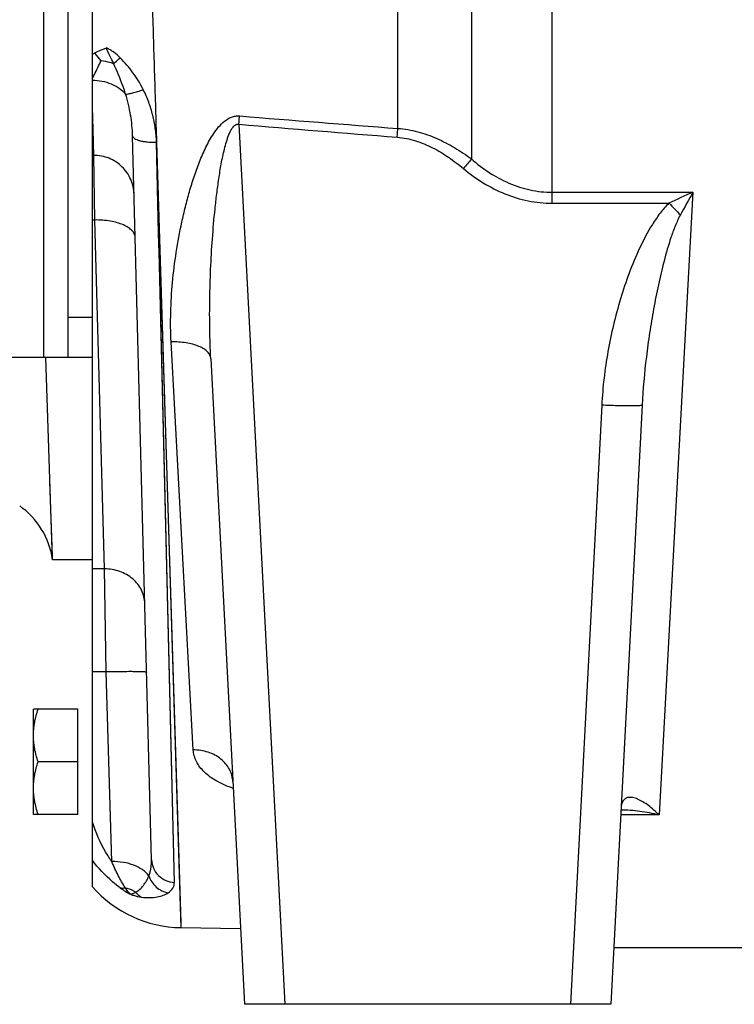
# Model space of a CAD drawing. Extents: x -1709 to 1181, y 8 to 1580.
# Tile 21 of 71: x -1018 to -929, y 666 to 788. Entities that reach past the tile are written whole.
import ezdxf

# ---------------------------------------------------------------- set-up
doc = ezdxf.new("R2010")
doc.units = 0
doc.header["$LTSCALE"] = 65.395
doc.layers.get('0').update_dxf_attribs({"linetype": 'CONTINUOUS'})

msp = doc.modelspace()

# ---------------------------------------------------------------- linework, layer by layer
at = {"color": 9, "linetype": 'CONTINUOUS'}
for p, q in [((-961.85, 948.15), (-961.85, 770.73)), ((-951.85, 765.26), (-951.85, 846.98)), ((-970.97, 774.51), (-970.97, 806.41)), ((-1014.78, 746.16), (-1014.78, 804.66)), ((-990.65, 775.03), (-984.95, 666.16)), ((-1000.85, 772.81), (-997.83, 675.64)), ((-998.63, 681.23), (-1000.85, 772.81)), ((-951.85, 766.61), (-934.44, 766.61)), ((-934.44, 766.61), (-938.62, 689.58)), ((-951.85, 765.26), (-937.41, 765.26)), ((-1007.28, 720.02), (-1008.47, 763.18)), ((-998.63, 681.23), (-1000.49, 757.87)), ((-1011.78, 751.16), (-1008.78, 751.16)), ((-996.29, 697.63), (-999.03, 748.09)), ((-945.73, 740.28), (-949.62, 666.16)), ((-1007.28, 720.02), (-1008.78, 720.02)), ((-1007.06, 707.27), (-1007.28, 720.02)), ((-1007.06, 707.27), (-1008.78, 707.27)), ((-1006.37, 683.81), (-1007.06, 707.27)), ((-938.62, 689.58), (-943.4, 689.58))]:
    msp.add_line(p, q, dxfattribs=at)
at = {"color": 7, "linetype": 'CONTINUOUS'}
for p, q in [((-1011.78, 746.16), (-1011.78, 806.66)), ((-1008.78, 746.16), (-1008.78, 789.2)), ((-1008.78, 746.16), (-1171.78, 746.16))]:
    msp.add_line(p, q, dxfattribs=at)
at = {"color": 2, "linetype": 'CONTINUOUS'}
for p, q in [((-1008.74, 775.83), (-1008.78, 777.12)), ((-1008.61, 771.18), (-1008.78, 777.12)), ((-1008.66, 772.87), (-1008.74, 775.83)), ((-1008.47, 763.18), (-1008.61, 771.18)), ((-1008.47, 763.18), (-1008.78, 763.18)), ((-1010.58, 689.66), (-1010.58, 702.66))]:
    msp.add_line(p, q, dxfattribs=at)
at = {"color": 6, "linetype": 'CONTINUOUS'}
for p, q in [((-1001.45, 684.02), (-1003.8, 773.58)), ((-1008.78, 771.16), (-1008.61, 771.16)), ((-1013.7, 721.16), (-1014.56, 746.16)), ((-1008.78, 680.68), (-1008.78, 746.16)), ((-994.12, 746.02), (-989.94, 666.16)), ((-940.74, 740.28), (-944.62, 666.16)), ((-1008.78, 721.16), (-1013.7, 721.16)), ((-1016.08, 689.66), (-1016.08, 702.66)), ((-1010.58, 702.66), (-1016.08, 702.66)), ((-1010.58, 696.16), (-1015.5, 696.16)), ((-1010.58, 689.66), (-1016.08, 689.66)), ((-990.43, 675.51), (-997.83, 675.64)), ((-926.15, 673.16), (-944.26, 673.16)), ((-944.62, 666.16), (-989.94, 666.16))]:
    msp.add_line(p, q, dxfattribs=at)
at = {"color": 9, "linetype": 'CONTINUOUS'}
for points in [[(-1000.85, 772.81), (-1000.72, 768.66), (-1000.59, 764.55), (-1000.46, 760.49), (-997.84, 676.27)], [(-1000.49, 757.87), (-1000.58, 761.54), (-1000.67, 765.26), (-1000.76, 769.02), (-1000.85, 772.81)], [(-997.84, 676.27), (-997.83, 675.92), (-997.83, 675.71), (-997.83, 675.64)]]:
    msp.add_lwpolyline(points, dxfattribs=at)
at = {"color": 6, "linetype": 'CONTINUOUS'}
for points in [[(-1013.7, 721.21), (-1013.71, 721.36), (-1013.72, 721.61), (-1014.03, 730.86)], [(-991.49, 694.15), (-991.5, 694.16), (-991.52, 694.19)], [(-991.52, 694.19), (-991.51, 694.17), (-991.48, 694.13), (-991.46, 694.06), (-991.43, 693.98), (-991.4, 693.88), (-991.39, 693.78), (-991.38, 693.71)]]:
    msp.add_lwpolyline(points, dxfattribs=at)
at = {"color": 9, "linetype": 'CONTINUOUS'}
for centre, radius, start, end in [((-998.1, 765.84), 20.77, 119.9561, 120.9566), ((-591.99, 5697.8), 4937.86, 265.37012, 265.59816), ((-593.99, 5508.41), 4749.98, 265.20975, 265.44687), ((-854.07, 678.76), 141.69, 139.5256, 140.1523), ((-898.45, 683.54), 90.53, 113.4256, 115.4929), ((-773.81, 675.18), 184.83, 150.3523, 151.3468), ((-850.18, 848.76), 120.75, 223.7496, 224.7092), ((-998.19, 690.45), 12.2, 234.172, 241.1025)]:
    msp.add_arc(centre, radius, start, end, dxfattribs=at)
at = {"color": 2, "linetype": 'CONTINUOUS'}
msp.add_arc((-1003.7, 786.8), 5.61, 211.769, 224.2881, dxfattribs=at)
at = {"color": 6, "linetype": 'CONTINUOUS'}
for centre, radius, start, end in [((-1023.59, 719.68), 10, 8.4821, 54.467), ((-997.56, 690.64), 15, 221.5947, 269)]:
    msp.add_arc(centre, radius, start, end, dxfattribs=at)
at = {"color": 9, "linetype": 'CONTINUOUS'}
for points, knots in [([(-1001.89, 806.43), (-1001.71, 800.78), (-1001.45, 792.34), (-1001.1, 781.15), (-1000.93, 775.62), (-1000.85, 772.87)], [0, 0, 0, 0, 0.505086, 0.754309, 1, 1, 1, 1]), ([(-1005.33, 783.24), (-1005.59, 783.49), (-1005.99, 783.84), (-1006.57, 784.23), (-1006.87, 784.39), (-1007.03, 784.46)], [0, 0, 0, 0, 0.505553, 0.754981, 1, 1, 1, 1]), ([(-1006.15, 782.53), (-1006.09, 782.58), (-1005.82, 782.82), (-1005.55, 783.06), (-1005.33, 783.24)], [0, 0, 0, 0, 0.221501, 1, 1, 1, 1]), ([(-1002.49, 779.32), (-1002.86, 780.04), (-1003.71, 781.43), (-1004.76, 782.67), (-1005.33, 783.24)], [0, 0, 0, 0, 0.498393, 1, 1, 1, 1]), ([(-1008.78, 780.67), (-1008.7, 780.84), (-1008.33, 781.57), (-1007.97, 782.31), (-1007.71, 782.88)], [0, 0, 0, 0, 0.234737, 1, 1, 1, 1]), ([(-1004.67, 778.76), (-1004.77, 779.07), (-1005.2, 780.35), (-1005.73, 781.6), (-1006.15, 782.53)], [0, 0, 0, 0, 0.244275, 1, 1, 1, 1]), ([(-1008.78, 780.47), (-1007.99, 780.47), (-1006.46, 780.19), (-1005.14, 779.31), (-1004.67, 778.76)], [0, 0, 0, 0, 0.523949, 1, 1, 1, 1]), ([(-1004.67, 778.76), (-1004.55, 778.75), (-1004.25, 778.79), (-1003.75, 778.9), (-1003.15, 779.08), (-1002.72, 779.24), (-1002.49, 779.32)], [0, 0, 0, 0, 0.164014, 0.394546, 0.678969, 1, 1, 1, 1]), ([(-1003.8, 773.58), (-1003.82, 774.44), (-1004, 776.2), (-1004.4, 777.91), (-1004.67, 778.76)], [0, 0, 0, 0, 0.494135, 1, 1, 1, 1]), ([(-1000.85, 772.87), (-1000.85, 773.14), (-1000.9, 773.7), (-1000.99, 774.52), (-1001.12, 775.35), (-1001.37, 776.44), (-1001.78, 777.78), (-1002.24, 778.82), (-1002.49, 779.32)], [0, 0, 0, 0, 0.123654, 0.247617, 0.371911, 0.496599, 0.747237, 1, 1, 1, 1]), ([(-999.03, 748.09), (-999.1, 749.3), (-999.12, 751.76), (-998.9, 755.47), (-998.43, 759.2), (-997.86, 762.32), (-997.28, 764.81), (-996.78, 766.68), (-996.21, 768.54), (-995.54, 770.38), (-994.89, 771.89), (-994.28, 773.06), (-993.76, 773.9), (-993.17, 774.71), (-992.46, 775.43), (-991.74, 775.88), (-991.08, 776.06), (-990.73, 776.07), (-990.56, 776.06)], [0, 0, 0, 0, 0.119164, 0.240068, 0.362683, 0.486926, 0.549634, 0.612711, 0.676149, 0.739942, 0.804097, 0.836331, 0.86868, 0.901168, 0.933835, 0.966722, 0.983336, 1, 1, 1, 1]), ([(-990.65, 775.03), (-990.64, 775.11), (-990.61, 775.46), (-990.59, 775.8), (-990.56, 776.06)], [0, 0, 0, 0, 0.252775, 1, 1, 1, 1]), ([(-994.12, 746.02), (-994.19, 747.25), (-994.27, 749.71), (-994.27, 753.4), (-994.16, 757.11), (-993.94, 760.83), (-993.67, 763.93), (-993.39, 766.41), (-993.14, 768.27), (-992.89, 769.82), (-992.65, 771.05), (-992.44, 771.96), (-992.23, 772.72), (-992.04, 773.32), (-991.88, 773.76), (-991.69, 774.19), (-991.49, 774.53), (-991.29, 774.78), (-991.11, 774.94), (-990.89, 775.04), (-990.73, 775.04), (-990.65, 775.03)], [0, 0, 0, 0, 0.123408, 0.247325, 0.371722, 0.496568, 0.621827, 0.684604, 0.747472, 0.810427, 0.841938, 0.873471, 0.905025, 0.920814, 0.93661, 0.952416, 0.968233, 0.97616, 0.984098, 0.992044, 1, 1, 1, 1]), ([(-1003.8, 773.58), (-1003.8, 773.52), (-1003.74, 773.39), (-1003.55, 773.24), (-1003.27, 773.11), (-1002.91, 772.99), (-1002.47, 772.9), (-1001.77, 772.82), (-1001.23, 772.8), (-1000.85, 772.81)], [0, 0, 0, 0, 0.054074, 0.125667, 0.22161, 0.342273, 0.485101, 0.645926, 1, 1, 1, 1]), ([(-971.06, 773.42), (-971.05, 773.52), (-971.02, 773.88), (-970.99, 774.24), (-970.97, 774.51)], [0, 0, 0, 0, 0.25302, 1, 1, 1, 1]), ([(-970.97, 774.51), (-970.14, 774.45), (-968.49, 774.17), (-966.13, 773.32), (-963.91, 772.15), (-962.52, 771.22), (-961.85, 770.73)], [0, 0, 0, 0, 0.249868, 0.499837, 0.749891, 1, 1, 1, 1]), ([(-1000.85, 772.81), (-1000.85, 772.82), (-1000.85, 772.84), (-1000.85, 772.86), (-1000.85, 772.87)], [0, 0, 0, 0, 0.500037, 1, 1, 1, 1]), ([(-971.06, 773.42), (-970.29, 773.36), (-968.77, 773.06), (-966.64, 772.17), (-964.66, 770.97), (-963.44, 770.03), (-962.85, 769.54)], [0, 0, 0, 0, 0.249856, 0.49984, 0.749904, 1, 1, 1, 1]), ([(-1003.61, 766.32), (-1003.62, 766.96), (-1003.91, 768.24), (-1005.03, 769.86), (-1006.67, 770.93), (-1007.97, 771.18), (-1008.61, 771.18)], [0, 0, 0, 0, 0.249931, 0.499902, 0.74993, 1, 1, 1, 1]), ([(-961.85, 770.73), (-961.16, 770.12), (-959.69, 768.99), (-957.26, 767.67), (-954.62, 766.81), (-952.77, 766.61), (-951.85, 766.61)], [0, 0, 0, 0, 0.249989, 0.499987, 0.749989, 1, 1, 1, 1]), ([(-962.85, 769.54), (-962.08, 768.9), (-960.45, 767.72), (-957.76, 766.34), (-954.87, 765.46), (-952.86, 765.26), (-951.85, 765.26)], [0, 0, 0, 0, 0.250013, 0.500017, 0.750008, 1, 1, 1, 1]), ([(-937.41, 765.26), (-937.81, 764.87), (-938.55, 764.03), (-939.8, 762.18), (-941.1, 759.71), (-942.38, 756.61), (-943.44, 753.44), (-944.31, 750.2), (-945.22, 745.84), (-945.62, 742.51), (-945.73, 740.28)], [0, 0, 0, 0, 0.062497, 0.125016, 0.250009, 0.375029, 0.500053, 0.625074, 0.750093, 1, 1, 1, 1]), ([(-936, 763.81), (-936.24, 763.36), (-936.66, 762.44), (-937.35, 760.53), (-938.04, 758.1), (-938.74, 755.16), (-939.33, 752.2), (-939.82, 749.23), (-940.36, 745.26), (-940.64, 742.27), (-940.74, 740.28)], [0, 0, 0, 0, 0.063118, 0.12613, 0.251869, 0.377299, 0.502427, 0.627259, 0.751799, 1, 1, 1, 1]), ([(-1003.47, 760.98), (-1003.47, 761.14), (-1003.55, 761.46), (-1003.87, 761.9), (-1004.35, 762.28), (-1004.97, 762.61), (-1005.73, 762.87), (-1006.9, 763.13), (-1007.83, 763.19), (-1008.47, 763.18)], [0, 0, 0, 0, 0.078386, 0.166258, 0.269411, 0.389674, 0.526115, 0.676039, 1, 1, 1, 1]), ([(-994.12, 746.02), (-994.13, 746.17), (-994.22, 746.49), (-994.53, 746.91), (-995, 747.27), (-995.62, 747.58), (-996.36, 747.83), (-997.5, 748.06), (-998.41, 748.11), (-999.03, 748.09)], [0, 0, 0, 0, 0.078661, 0.166588, 0.269532, 0.389412, 0.525455, 0.675157, 1, 1, 1, 1]), ([(-940.74, 740.28), (-940.74, 740.27), (-940.78, 740.25), (-940.85, 740.23), (-940.97, 740.21), (-941.14, 740.2), (-941.35, 740.19), (-941.71, 740.18), (-942.25, 740.17), (-943, 740.18), (-943.85, 740.2), (-944.77, 740.23), (-945.41, 740.26), (-945.73, 740.28)], [0, 0, 0, 0, 0.006998, 0.022183, 0.046406, 0.079635, 0.121618, 0.171985, 0.295938, 0.446836, 0.618949, 0.805707, 1, 1, 1, 1]), ([(-1002.28, 715.72), (-1002.3, 716.29), (-1002.59, 717.46), (-1003.73, 718.89), (-1005.37, 719.81), (-1006.64, 720.02), (-1007.28, 720.02)], [0, 0, 0, 0, 0.235919, 0.480227, 0.736059, 1, 1, 1, 1]), ([(-1002.06, 707.22), (-1002.06, 707.23), (-1002.1, 707.25), (-1002.17, 707.26), (-1002.29, 707.27), (-1002.46, 707.28), (-1002.67, 707.29), (-1002.92, 707.3), (-1003.21, 707.3), (-1003.67, 707.31), (-1004.32, 707.31), (-1005.17, 707.3), (-1006.1, 707.29), (-1006.73, 707.27), (-1007.06, 707.27)], [0, 0, 0, 0, 0.005889, 0.020643, 0.044656, 0.077791, 0.119759, 0.17017, 0.228551, 0.294345, 0.445584, 0.618108, 0.805299, 1, 1, 1, 1]), ([(-991.34, 692.87), (-992.04, 693.11), (-993.32, 693.65), (-994.91, 694.76), (-995.82, 695.91), (-996.2, 696.89), (-996.27, 697.39), (-996.29, 697.63)], [0, 0, 0, 0, 0.305857, 0.569425, 0.79515, 0.898914, 1, 1, 1, 1]), ([(-991.38, 693.71), (-991.4, 693.97), (-991.48, 694.5), (-991.9, 695.51), (-992.85, 696.61), (-994.45, 697.44), (-995.67, 697.63), (-996.29, 697.63)], [0, 0, 0, 0, 0.114655, 0.230981, 0.472446, 0.730263, 1, 1, 1, 1]), ([(-938.62, 689.58), (-939.04, 690), (-939.69, 690.57), (-940.61, 691.2), (-941.26, 691.55), (-941.81, 691.73), (-942.23, 691.77), (-942.54, 691.74), (-942.83, 691.61), (-943.09, 691.35), (-943.28, 690.95), (-943.33, 690.63), (-943.35, 690.44)], [0, 0, 0, 0, 0.286501, 0.415937, 0.534909, 0.642374, 0.69208, 0.740035, 0.788647, 0.84297, 0.91091, 1, 1, 1, 1]), ([(-938.62, 689.58), (-939.41, 689.77), (-940.99, 690.06), (-942.59, 690.18), (-943.38, 690.18)], [0, 0, 0, 0, 0.507192, 1, 1, 1, 1]), ([(-1006.37, 683.81), (-1006.63, 684.18), (-1007.62, 685.71), (-1008.36, 687.4), (-1008.78, 688.71)], [0, 0, 0, 0, 0.246486, 1, 1, 1, 1]), ([(-1005.33, 680.57), (-1005.66, 680.8), (-1006.93, 681.81), (-1008.05, 683), (-1008.78, 683.97)], [0, 0, 0, 0, 0.25206, 1, 1, 1, 1]), ([(-1001.8, 682.04), (-1002.24, 682.65), (-1003.34, 683.33), (-1004.96, 683.75), (-1005.89, 683.82), (-1006.37, 683.81)], [0, 0, 0, 0, 0.449371, 0.717338, 1, 1, 1, 1]), ([(-1004.72, 680.58), (-1005.03, 681.06), (-1005.63, 682.12), (-1006.13, 683.22), (-1006.37, 683.81)], [0, 0, 0, 0, 0.475104, 1, 1, 1, 1]), ([(-1001.8, 682.04), (-1001.74, 682.19), (-1001.52, 682.83), (-1001.44, 683.51), (-1001.45, 684.02)], [0, 0, 0, 0, 0.245926, 1, 1, 1, 1]), ([(-1001.45, 684.02), (-1001.44, 683.67), (-1001.28, 682.95), (-1000.65, 682.04), (-999.73, 681.42), (-999, 681.25), (-998.63, 681.23)], [0, 0, 0, 0, 0.245391, 0.4934, 0.745212, 1, 1, 1, 1]), ([(-1003.4, 680.01), (-1003.22, 680.12), (-1002.88, 680.38), (-1002.3, 681.03), (-1001.97, 681.62), (-1001.8, 682.04)], [0, 0, 0, 0, 0.237521, 0.485873, 1, 1, 1, 1]), ([(-1001.8, 682.04), (-1001.62, 681.52), (-1000.98, 680.56), (-999.94, 680.05), (-999.4, 679.96)], [0, 0, 0, 0, 0.502548, 1, 1, 1, 1]), ([(-999.4, 679.96), (-999.17, 680.11), (-998.87, 680.39), (-998.66, 680.87), (-998.63, 681.11), (-998.63, 681.23)], [0, 0, 0, 0, 0.534954, 0.769452, 1, 1, 1, 1]), ([(-1005.33, 680.57), (-1005.28, 680.55), (-1005.08, 680.52), (-1004.87, 680.54), (-1004.72, 680.58)], [0, 0, 0, 0, 0.228624, 1, 1, 1, 1]), ([(-1003.4, 680.01), (-1003.5, 680.07), (-1003.92, 680.31), (-1004.37, 680.48), (-1004.72, 680.58)], [0, 0, 0, 0, 0.247472, 1, 1, 1, 1]), ([(-1004.08, 679.78), (-1004.19, 679.89), (-1004.4, 680.16), (-1004.6, 680.43), (-1004.72, 680.58)], [0, 0, 0, 0, 0.452143, 1, 1, 1, 1]), ([(-1002.7, 679.42), (-1002.05, 679.33), (-1001.12, 679.33), (-1000.03, 679.62), (-999.59, 679.84), (-999.4, 679.96)], [0, 0, 0, 0, 0.574697, 0.80391, 1, 1, 1, 1])]:
    msp.add_open_spline(points, degree=3, knots=knots, dxfattribs=at)
at = {"color": 2, "linetype": 'CONTINUOUS'}
for points, knots in [([(-1008.47, 783.84), (-1008.36, 783.9), (-1007.9, 784.15), (-1007.41, 784.34), (-1007.03, 784.46)], [0, 0, 0, 0, 0.244886, 1, 1, 1, 1]), ([(-1006.15, 782.53), (-1006.3, 782.85), (-1006.62, 783.48), (-1006.92, 784.12), (-1007.03, 784.46)], [0, 0, 0, 0, 0.497515, 1, 1, 1, 1]), ([(-1006.15, 782.53), (-1006.27, 782.57), (-1006.78, 782.73), (-1007.31, 782.83), (-1007.71, 782.88)], [0, 0, 0, 0, 0.239086, 1, 1, 1, 1]), ([(-1004.08, 679.78), (-1003.97, 679.79), (-1003.74, 679.86), (-1003.52, 679.96), (-1003.4, 680.01)], [0, 0, 0, 0, 0.465038, 1, 1, 1, 1]), ([(-1004.08, 679.78), (-1003.96, 679.73), (-1003.51, 679.58), (-1003.04, 679.47), (-1002.7, 679.42)], [0, 0, 0, 0, 0.275531, 1, 1, 1, 1]), ([(-1003.4, 680.01), (-1003.35, 679.95), (-1003.15, 679.72), (-1002.9, 679.53), (-1002.7, 679.42)], [0, 0, 0, 0, 0.258248, 1, 1, 1, 1])]:
    msp.add_open_spline(points, degree=3, knots=knots, dxfattribs=at)
at = {"color": 6, "linetype": 'CONTINUOUS'}
for points, knots in [([(-1016.08, 699.41), (-1016.08, 699.96), (-1015.97, 701.07), (-1015.68, 702.13), (-1015.5, 702.66)], [0, 0, 0, 0, 0.498127, 1, 1, 1, 1]), ([(-1015.5, 696.16), (-1015.68, 696.69), (-1015.97, 697.75), (-1016.08, 698.86), (-1016.08, 699.41)], [0, 0, 0, 0, 0.501873, 1, 1, 1, 1]), ([(-1016.08, 692.91), (-1016.08, 693.46), (-1015.97, 694.57), (-1015.68, 695.63), (-1015.5, 696.16)], [0, 0, 0, 0, 0.498127, 1, 1, 1, 1]), ([(-1015.5, 689.66), (-1015.68, 690.19), (-1015.97, 691.25), (-1016.08, 692.36), (-1016.08, 692.91)], [0, 0, 0, 0, 0.501873, 1, 1, 1, 1])]:
    msp.add_open_spline(points, degree=3, knots=knots, dxfattribs=at)

doc.saveas('drawing.dxf')
